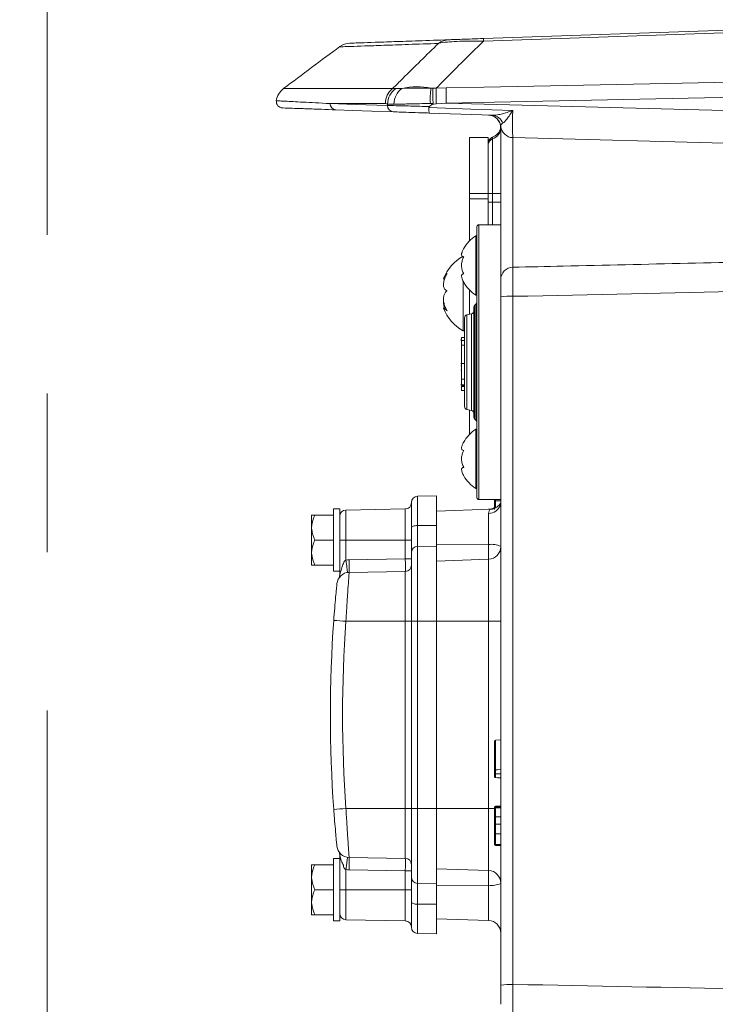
# Model space of a CAD drawing. Header units: millimetres. Extents: x 0 to 8410, y 0 to 5940.
# Tile 5 of 256: x 824 to 936, y 1415 to 1572. Entities that reach past the tile are written whole.
import ezdxf

# ---------------------------------------------------------------- set-up
doc = ezdxf.new("R2010")
doc.units = ezdxf.units.MM
doc.header["$LTSCALE"] = 10
doc.linetypes.add('CENTERX2', pattern=[20.32, 12.7, -2.54, 2.54, -2.54])
doc.styles.add('SLDTEXTSTYLE0', font='TXT', dxfattribs={"width": 0.605})
doc.dimstyles.new('SLDDIMSTYLE0', dxfattribs={"dimtxt": 50, "dimasz": 50, "dimexe": 0, "dimexo": 0.0625, "dimgap": 12.5, "dimtad": 1, "dimtoh": 1, "dimdec": 1, "dimrnd": 1e-09, "dimzin": 12, "dimdsep": 46, "dimtxsty": 'SLDTEXTSTYLE0', "dimsah": 1, "dimcen": 0.09, "dimadec": 0, "dimazin": 0, "dimtfac": 1, "dimtofl": 0, "dimtmove": 0, "dimatfit": 3, "dimfxl": 1, "dimfrac": 2, "dimtolj": 1, "dimtzin": 12, "dimarcsym": 0})

# ---------------------------------------------------------------- blocks, each defined once
blk = doc.blocks.new('*D8')
at = {"color": 7, "linetype": 'Continuous', "lineweight": 0}
for p, q in [((1441.19, 1878.04), (715.54, 1878.04)), ((730.54, 1878.04), (730.54, 1383.04)), ((1102.29, 1383.04), (715.54, 1383.04))]:
    blk.add_line(p, q, dxfattribs=at)
for points in [[(730.54, 1878.04), (723.04, 1828.04), (738.04, 1828.04)], [(730.54, 1383.04), (738.04, 1433.04), (723.04, 1433.04)]]:
    blk.add_solid(points, dxfattribs=at)
at = {"color": 7, "linetype": 'Continuous', "lineweight": 0, "insert": (666.09, 1573.26), "char_height": 50, "attachment_point": 1, "rotation": 90, "style": 'SLDTEXTSTYLE0'}
blk.add_mtext('495', dxfattribs=at)
blk = doc.blocks.new('*D9')
at = {"color": 7, "linetype": 'Continuous', "lineweight": 0}
for p, q in [((1441.19, 3305.04), (615.54, 3305.04)), ((630.54, 3305.04), (630.54, 1383.04)), ((1102.29, 1383.04), (615.54, 1383.04))]:
    blk.add_line(p, q, dxfattribs=at)
for points in [[(630.54, 3305.04), (623.04, 3255.04), (638.04, 3255.04)], [(630.54, 1383.04), (638.04, 1433.04), (623.04, 1433.04)]]:
    blk.add_solid(points, dxfattribs=at)
at = {"color": 7, "linetype": 'Continuous', "lineweight": 0, "insert": (566.09, 2267.66), "char_height": 50, "attachment_point": 1, "rotation": 90, "style": 'SLDTEXTSTYLE0'}
blk.add_mtext('1922', dxfattribs=at)

msp = doc.modelspace()

# ---------------------------------------------------------------- linework, layer by layer
at = {"color": 7, "linetype": 'CENTERX2', "lineweight": 0}
msp.add_line((828.51801, 1334.735295), (828.51801, 2048.330091), dxfattribs=at)
at = {"color": 7, "linetype": 'Continuous', "lineweight": 0}
for p, q in [((898.430217, 1569.382251), (982.190776, 1572.307229)), ((890.180636, 1558.799461), (889.781732, 1558.48977)), ((899.885941, 1557.090327), (889.752854, 1557.444185)), ((899.28012, 1557.111487), (899.280209, 1557.111487)), ((901.190776, 1530.780256), (901.190776, 1555.11339)), ((901.210118, 1555.342928), (901.200641, 1555.311039)), ((896.190781, 1553.54476), (899.190772, 1553.54476)), ((896.190781, 1544.544772), (896.190781, 1553.54476)), ((899.190772, 1544.544772), (899.190772, 1553.54476)), ((976.243127, 1551.595763), (903.138418, 1553.510085)), ((896.190781, 1543.710515), (896.190781, 1544.544772)), ((899.190772, 1543.710515), (899.190772, 1544.544772)), ((896.190781, 1536.970422), (896.190781, 1543.710515)), ((899.190772, 1543.893144), (899.193603, 1543.164954)), ((899.190772, 1539.544761), (899.190772, 1543.710515)), ((899.193603, 1543.164954), (899.192203, 1543.164477)), ((899.193633, 1543.045223), (899.192203, 1543.045223)), ((899.193603, 1543.164954), (899.193633, 1543.045223)), ((897.690792, 1539.544761), (901.190776, 1539.544761)), ((897.390772, 1537.794769), (897.190798, 1537.794769)), ((897.190798, 1537.794769), (897.190798, 1528.294757)), ((897.390772, 1495.844767), (897.390772, 1539.244771)), ((895.190794, 1530.529961), (895.190794, 1522.544772)), ((896.190781, 1525.222123), (896.190781, 1529.119104)), ((897.190798, 1528.294757), (897.390772, 1528.294757)), ((897.037227, 1526.691213), (897.244353, 1526.898325)), ((901.190776, 1417.767309), (901.190776, 1527.986884)), ((892.359663, 1526.26513), (892.044533, 1526.26513)), ((896.498997, 1525.290445), (895.782579, 1525.131613)), ((896.890778, 1508.751869), (896.890778, 1526.337654)), ((895.390797, 1524.643466), (895.390797, 1510.446057)), ((895.190794, 1522.544772), (895.390797, 1522.544772)), ((894.890774, 1521.235436), (894.828278, 1521.235436)), ((894.890774, 1521.175951), (894.828278, 1521.175951)), ((895.390797, 1521.024242), (894.828278, 1521.024242)), ((894.890774, 1521.473691), (895.390797, 1521.473691)), ((894.890774, 1521.473691), (894.890774, 1521.169886)), ((894.890774, 1520.268023), (895.390797, 1520.268023)), ((894.890774, 1517.347023), (894.828278, 1517.347023)), ((894.890774, 1517.32871), (895.390797, 1517.32871)), ((894.828278, 1516.936124), (894.890774, 1516.936124)), ((894.828278, 1516.277701), (894.890774, 1516.277701)), ((894.890774, 1514.803142), (895.390797, 1514.803142)), ((894.828278, 1513.968706), (894.890774, 1513.968706)), ((894.828278, 1513.936267), (895.390797, 1513.936267)), ((894.890774, 1513.801903), (895.390797, 1513.801903)), ((894.890774, 1513.762549), (894.890774, 1513.657496)), ((894.890774, 1513.657496), (895.390797, 1513.657496)), ((894.890774, 1513.657496), (894.890774, 1513.012856)), ((894.890774, 1513.012856), (895.390797, 1513.012856)), ((895.782579, 1509.95791), (896.498997, 1509.799078)), ((896.190781, 1505.970426), (896.190781, 1509.867415)), ((897.037227, 1508.398324), (897.244353, 1508.191213)), ((897.390772, 1506.794766), (897.190798, 1506.794766)), ((897.190798, 1506.794766), (897.190798, 1497.294761)), ((897.190798, 1497.294761), (897.390772, 1497.294761)), ((890.890796, 1496.114582), (887.87334, 1496.061914)), ((890.890796, 1496.114582), (890.890796, 1491.381303)), ((897.690792, 1495.544762), (901.190776, 1495.544762)), ((900.190789, 1495.340884), (900.190789, 1495.569073)), ((900.190789, 1494.906411), (900.190789, 1495.544762)), ((875.390787, 1494.044766), (874.390799, 1494.044766)), ((874.390799, 1489.044763), (874.390799, 1494.044766)), ((875.390787, 1485.814624), (875.390787, 1494.044766)), ((885.908235, 1494.027615), (876.373339, 1493.861184)), ((886.890788, 1491.03345), (886.890788, 1495.062068)), ((899.485994, 1493.985228), (890.890796, 1493.685082)), ((870.890785, 1491.044767), (870.890785, 1493.044764)), ((871.390778, 1493.044764), (874.390799, 1493.044764)), ((870.890785, 1487.044767), (870.890785, 1491.044767)), ((886.890788, 1487.039991), (886.890788, 1491.03345)), ((890.890796, 1491.381303), (890.890796, 1488.090396)), ((871.390778, 1489.044763), (874.390799, 1489.044763)), ((874.390799, 1484.044768), (874.390799, 1489.044763)), ((890.890796, 1488.090396), (890.890796, 1476.044767)), ((870.890785, 1485.044763), (870.890785, 1487.044767)), ((875.390787, 1483.458735), (875.390787, 1485.814624)), ((886.890788, 1476.044767), (886.890788, 1487.039991)), ((890.890796, 1485.685081), (899.260599, 1485.977359)), ((871.390778, 1485.044763), (874.390799, 1485.044763)), ((874.390799, 1484.044768), (875.390787, 1484.044768)), ((876.901109, 1483.870395), (885.908235, 1484.027617)), ((886.890788, 1446.044766), (886.890788, 1476.044767)), ((890.890796, 1476.044767), (890.890796, 1446.044766)), ((900.190789, 1452.082269), (900.190789, 1456.816703)), ((900.383819, 1457.016587), (901.190776, 1457.044766)), ((900.383819, 1451.624088), (901.190776, 1451.624088)), ((900.383819, 1446.247354), (901.190776, 1446.275532)), ((886.890788, 1435.049542), (886.890788, 1446.044766)), ((890.890796, 1446.044766), (890.890796, 1433.999133)), ((900.190789, 1446.178675), (900.190789, 1446.201213)), ((900.190789, 1443.992838), (900.190789, 1445.327662)), ((900.190789, 1441.111449), (900.190789, 1442.75444)), ((875.390787, 1436.274905), (875.390787, 1438.630797)), ((870.890785, 1435.044766), (870.890785, 1437.044766)), ((871.390778, 1437.044766), (874.390799, 1437.044766)), ((875.390787, 1438.044764), (874.390799, 1438.044764)), ((874.390799, 1433.044765), (874.390799, 1438.044764)), ((876.901109, 1438.219134), (885.908235, 1438.061916)), ((875.390787, 1428.044766), (875.390787, 1436.274905)), ((890.890796, 1436.404448), (899.260599, 1436.112169)), ((870.890785, 1431.044765), (870.890785, 1435.044766)), ((886.890788, 1431.056079), (886.890788, 1435.049542)), ((890.890796, 1433.999133), (890.890796, 1430.70823)), ((871.390778, 1433.044765), (874.390799, 1433.044765)), ((874.390799, 1428.044766), (874.390799, 1433.044765)), ((870.890785, 1429.044765), (870.890785, 1431.044765)), ((886.890788, 1427.02746), (886.890788, 1431.056079)), ((890.890796, 1430.70823), (890.890796, 1425.974943)), ((871.390778, 1429.044765), (874.390799, 1429.044765)), ((874.390799, 1428.044766), (875.390787, 1428.044766)), ((876.373339, 1428.228349), (885.908235, 1428.061914)), ((890.890796, 1428.404447), (899.260599, 1428.112168)), ((887.87334, 1426.027615), (890.890796, 1425.974943))]:
    msp.add_line(p, q, dxfattribs=at)
at = {"color": 8, "linetype": 'Continuous', "lineweight": 0}
for p, q in [((866.387445, 1561.363608), (883.873302, 1561.363608)), ((883.873302, 1561.363608), (884.42995, 1561.392546)), ((890.011478, 1561.434537), (890.308041, 1561.432794)), ((890.308041, 1561.432794), (890.664536, 1561.432243)), ((890.664536, 1561.432243), (890.854735, 1561.428383)), ((890.854735, 1561.428383), (892.47163, 1561.460406)), ((882.706601, 1558.96613), (873.836268, 1558.96613)), ((883.047361, 1558.890611), (882.706601, 1558.96613)), ((890.353937, 1558.998838), (889.91775, 1558.986142)), ((890.851665, 1558.904484), (890.180636, 1558.799461)), ((892.47163, 1559.048072), (890.851665, 1558.904484)), ((892.47163, 1559.048072), (976.260591, 1556.85398)), ((903.138418, 1553.510085), (903.138418, 1532.747478)), ((899.85745, 1553.290338), (899.85745, 1544.544772)), ((896.190781, 1544.544772), (899.190772, 1544.544772)), ((899.190772, 1544.544772), (899.85745, 1544.544772)), ((899.85745, 1544.544772), (901.190776, 1544.544772)), ((899.85745, 1544.544772), (899.85745, 1543.164954)), ((896.190781, 1543.710515), (899.190772, 1543.710515)), ((899.193603, 1543.164954), (899.85745, 1543.164954)), ((899.85745, 1543.164954), (899.85745, 1539.544761)), ((899.85745, 1543.164954), (901.190776, 1543.164954)), ((897.690792, 1495.544762), (897.690792, 1539.544761)), ((897.037227, 1508.398324), (897.037227, 1526.691213)), ((897.244353, 1508.191213), (897.244353, 1526.898325)), ((903.120983, 1528.09149), (903.120983, 1417.871919)), ((895.782579, 1525.131613), (895.782579, 1509.95791)), ((896.498997, 1525.290445), (896.498997, 1509.799078)), ((887.87334, 1496.061914), (887.87334, 1491.363891)), ((900.383819, 1495.544762), (900.383819, 1495.340489)), ((876.373339, 1493.861184), (876.373339, 1489.044763)), ((885.908235, 1489.044763), (885.908235, 1494.027615)), ((899.260599, 1488.34011), (899.260599, 1493.314564)), ((890.890796, 1491.381303), (887.87334, 1491.363891)), ((887.87334, 1491.363891), (887.87334, 1488.037832)), ((875.390787, 1489.044763), (876.373339, 1489.044763)), ((876.373339, 1489.044763), (885.908235, 1489.044763)), ((876.373339, 1489.044763), (876.373339, 1485.825807)), ((885.908235, 1489.044763), (886.890788, 1489.044763)), ((885.908235, 1486.027308), (885.908235, 1489.044763)), ((890.890796, 1488.090396), (887.87334, 1488.037832)), ((887.87334, 1488.037832), (887.87334, 1476.044767)), ((890.890796, 1488.381863), (899.260599, 1488.34011)), ((899.260599, 1485.977359), (899.260599, 1488.34011)), ((876.901109, 1485.870086), (885.908235, 1486.027308)), ((885.908235, 1486.027308), (886.890788, 1486.027308)), ((899.260599, 1476.044767), (899.260599, 1485.977359)), ((885.908235, 1476.044767), (885.908235, 1484.027617)), ((876.397449, 1476.044767), (885.908235, 1476.044767)), ((885.908235, 1446.044766), (885.908235, 1476.044767)), ((885.908235, 1476.044767), (886.890788, 1476.044767)), ((886.890788, 1476.044767), (887.87334, 1476.044767)), ((890.890796, 1476.044767), (887.87334, 1476.044767)), ((887.87334, 1476.044767), (887.87334, 1446.044766)), ((890.890796, 1476.044767), (899.260599, 1476.044767)), ((899.260599, 1446.044766), (899.260599, 1476.044767)), ((901.190776, 1476.044767), (899.260599, 1476.044767)), ((900.383819, 1457.016587), (900.383819, 1452.247314)), ((876.397449, 1446.044766), (885.908235, 1446.044766)), ((885.908235, 1446.044766), (886.890788, 1446.044766)), ((885.908235, 1438.061916), (885.908235, 1446.044766)), ((886.890788, 1446.044766), (887.87334, 1446.044766)), ((887.87334, 1446.044766), (887.87334, 1434.051696)), ((890.890796, 1446.044766), (887.87334, 1446.044766)), ((890.890796, 1446.044766), (899.260599, 1446.044766)), ((899.260599, 1436.112169), (899.260599, 1446.044766)), ((900.211353, 1446.044766), (899.260599, 1446.044766)), ((876.373339, 1436.263722), (876.373339, 1433.044765)), ((885.908235, 1436.062221), (876.901109, 1436.219439)), ((885.908235, 1436.062221), (886.890788, 1436.062221)), ((885.908235, 1433.044765), (885.908235, 1436.062221)), ((899.260599, 1433.749423), (899.260599, 1436.112169)), ((890.890796, 1433.999133), (887.87334, 1434.051696)), ((887.87334, 1434.051696), (887.87334, 1430.725634)), ((890.890796, 1433.707666), (899.260599, 1433.749423)), ((899.260599, 1428.112168), (899.260599, 1433.749423)), ((875.390787, 1433.044765), (876.373339, 1433.044765)), ((876.373339, 1433.044765), (876.373339, 1428.228349)), ((876.373339, 1433.044765), (885.908235, 1433.044765)), ((885.908235, 1433.044765), (886.890788, 1433.044765)), ((885.908235, 1428.061914), (885.908235, 1433.044765)), ((890.890796, 1430.70823), (887.87334, 1430.725634)), ((887.87334, 1430.725634), (887.87334, 1426.027615))]:
    msp.add_line(p, q, dxfattribs=at)
at = {"color": 8, "linetype": 'Continuous', "lineweight": 0, "flags": 128}
for points in [[(982.190776, 1571.893811), (976.194698, 1571.684361), (952.210415, 1570.846588), (898.430217, 1568.968013)], [(892.47163, 1561.460406), (898.466933, 1561.582357), (922.448177, 1562.070027), (982.190776, 1563.284248)], [(982.190776, 1560.873628), (936.399031, 1559.942156), (892.47163, 1559.048072)], [(873.836268, 1558.96613), (876.543391, 1558.871731), (879.615325, 1558.764607), (883.050401, 1558.644817)], [(889.69161, 1558.342263), (896.407653, 1558.093071), (903.111864, 1557.844311)], [(901.190776, 1494.790577), (901.160706, 1494.726755), (901.136685, 1494.644761)], [(886.890788, 1491.03345), (886.909563, 1491.09722), (886.965234, 1491.15859), (887.055684, 1491.215259), (887.177545, 1491.265096), (887.32617, 1491.306223), (887.496043, 1491.337106), (887.680728, 1491.356574), (887.87334, 1491.363891)], [(887.87334, 1430.725634), (887.680728, 1430.732958), (887.496043, 1430.752423), (887.32617, 1430.783302), (887.177545, 1430.824433), (887.055684, 1430.87427), (886.965234, 1430.930939), (886.909563, 1430.992309), (886.890788, 1431.056079)]]:
    msp.add_lwpolyline(points, dxfattribs=at)
at = {"color": 7, "linetype": 'Continuous', "lineweight": 0, "flags": 128}
for points in [[(883.989978, 1557.645425), (880.559821, 1557.765216), (877.492297, 1557.87234), (874.789018, 1557.966739)], [(900.383819, 1495.340489), (900.490779, 1495.340482), (900.790799, 1495.340467), (901.190776, 1495.340437)], [(900.383819, 1452.247314), (900.690783, 1452.258051), (901.190776, 1452.275537)], [(900.383819, 1450.996056), (900.690783, 1450.985328), (901.190776, 1450.967841)], [(900.383819, 1446.141333), (900.490779, 1446.144939), (900.790799, 1446.155064), (901.190776, 1446.168564)], [(900.383819, 1444.710892), (900.690783, 1444.710791), (901.190776, 1444.710631)], [(900.383819, 1443.549317), (900.690783, 1443.551243), (901.190776, 1443.554379)], [(900.383819, 1442.012724), (900.490779, 1442.012668), (900.790799, 1442.012515), (901.190776, 1442.012314)], [(900.383819, 1440.303713), (900.490779, 1440.299977), (900.790799, 1440.289501), (901.190776, 1440.275535)], [(900.383819, 1440.149874), (900.490779, 1440.146137), (900.790799, 1440.135658), (901.190776, 1440.121688)]]:
    msp.add_lwpolyline(points, dxfattribs=at)
at = {"color": 8, "linetype": 'Continuous', "lineweight": 0}
for centre, radius, start, end in [((902.904104, 1569.175132), 4.478679, 177.34938331, 182.65061669), ((892.971211, 1566.31136), 2.878497, 92.05897408, 127.27835126), ((885.732448, 1558.97626), 3.025864, 127.90965251, 180.19181066), ((886.124604, 1558.823084), 3.077984, 123.40630707, 178.74290504), ((887.244096, 1558.851438), 3.158306, 126.36064572, 179.92002294), ((887.786536, 1550.317937), 11.337071, 78.68203049, 102.29871629), ((904.67577, 1559.647174), 14.772817, 173.05075865, 182.56464209), ((940.708595, 1560.105798), 49.8714, 178.48034284, 181.38028765), ((943.43189, 1560.254239), 50.974532, 178.6441321, 181.3558679), ((874.829581, 1558.959248), 0.993337, 179.60302309, 267.65967208), ((884.036729, 1558.630745), 0.986428, 179.18266693, 267.28353633), ((899.769478, 1555.283558), 1.810519, 16.71891308, 86.31184974), ((899.251532, 1555.132592), 1.93934, 288.2060629, 359.43270155), ((900.160446, 1552.369168), 0.969722, 108.20732615, 179.42977155), ((903.173885, 1530.764624), 1.983171, 91.02475031, 179.54837281), ((902.650924, 1518.904566), 9.198942, 87.07095054, 99.13318571), ((899.286908, 1495.265556), 1.951169, 269.22740509, 341.4479855), ((887.889731, 1487.039022), 0.998944, 90.94018203, 179.94444427), ((899.721099, 1484.786493), 3.58333, 65.78619681, 97.38360738), ((876.970912, 1481.870699), 4, 91, 98.59184454), ((848.255627, 1484.87024), 28.662926, 358.00095233, 1.99904767), ((903.900024, 1863.160155), 388.091117, 265.64612409, 265.93625494), ((1083.855881, 1461.044765), 208, 175.864503, 184.135497), ((903.900024, 1058.929378), 388.091117, 94.06374506, 94.35387591), ((848.255655, 1437.219287), 28.662898, 358.00094664, 1.99905336), ((876.970912, 1440.218831), 4, 261.40815546, 269), ((887.889737, 1435.050512), 0.99895, 180.05567999, 269.05947983), ((899.7211, 1437.303075), 3.583366, 262.61645083, 294.21352856), ((902.650946, 1408.684911), 9.199024, 87.07111445, 99.13324231)]:
    msp.add_arc(centre, radius, start, end, dxfattribs=at)
at = {"color": 7, "linetype": 'Continuous', "lineweight": 0}
for centre, radius, start, end in [((1768.060165, 362.61998), 1500, 126.519266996, 126.949806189), ((877.127964, 1565.636527), 3, 91.99995442, 124.59718725), ((868.190786, 1558.966126), 3, 126.94980619, 171.13709531), ((866.234533, 1559.266028), 0.999952, 171.37188906, 267.9997684), ((899.190786, 1555.113387), 2, 0, 88), ((899.21148, 1555.112754), 1.999909, 6.51741726, 88.28772434), ((900.186532, 1555.205523), 1, 344.22950421, 5.28652022), ((903.190786, 1555.509394), 2, 185.69160591, 268.5), ((900.190786, 1552.637297), 1, 108.79625935, 180), ((899.224174, 1555.477308), 2, 288.79625935, 344.22950421), ((897.690786, 1539.244765), 0.3, 90, 180), ((900.484938, 1532.779931), 6, 123.30017696, 151.04858119), ((898.589768, 1528.425376), 7, 119.04974724, 159.25059274), ((900.484938, 1533.309599), 6, 209.79906587, 236.69982304), ((897.390786, 1526.337658), 0.5, 135, 180), ((896.890786, 1527.251871), 0.5, 315, 0), ((898.589768, 1528.664154), 7, 200.79103367, 240.95025276), ((895.890786, 1524.643472), 0.5, 102.5, 180), ((896.390786, 1525.778599), 0.5, 282.5, 0), ((895.890786, 1510.446057), 0.5, 180, 257.5), ((896.390786, 1509.31093), 0.5, 0, 77.5), ((897.390786, 1508.751871), 0.5, 180, 225), ((896.890786, 1507.837658), 0.5, 0, 45), ((900.484938, 1501.779931), 6, 123.30017696, 151.04858119), ((900.484938, 1502.309599), 6, 209.79906587, 236.69982304), ((887.890786, 1495.062067), 1, 91, 180), ((897.690786, 1495.844765), 0.3, 180, 270), ((876.390786, 1492.861334), 1, 91, 180), ((885.890786, 1495.027462), 1, 271, 0), ((899.190786, 1495.976142), 2, 272, 300), ((901.469152, 1494.544765), 0.5, 123.83015497, 149.65422288), ((899.190786, 1487.976142), 2, 272, 0), ((885.890786, 1485.027462), 1, 271, 0), ((876.936007, 1481.870699), 2, 91, 174.25364969), ((1083.890786, 1461.044765), 210, 175.864503, 184.135497), ((900.390786, 1456.816706), 0.2, 92, 180), ((900.390786, 1446.047475), 0.2, 91.99999999, 180), ((876.936007, 1440.218831), 2, 185.74635031, 269), ((900.390786, 1440.503592), 0.2, 180, 268), ((885.890786, 1437.062067), 1, 0, 89), ((899.190786, 1434.113387), 2, 0, 88), ((876.390786, 1429.228195), 1, 180, 269), ((885.890786, 1427.062067), 1, 0, 89), ((899.190786, 1426.113387), 2, 0, 88), ((887.890786, 1427.027462), 1, 180, 269)]:
    msp.add_arc(centre, radius, start, end, dxfattribs=at)
at = {"color": 8, "linetype": 'Continuous', "lineweight": 0}
for centre, major_axis, ratio, start_param, end_param in [((1565.190786, 4972.22814), (24.53191, 13212.217135), 0.0529487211, 1.8322054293, 1.8322246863), ((903.190786, 1558.510423), (0.052337, 5.000343), 0.0145182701, 1.7045592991, 3.1413645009), ((376.869299, 1542.158632), (837.418599, 1.531291), 0.0230714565, 5.3918688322, 5.5100595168), ((885.890786, 1486.027614), (-0.017451, 2), 0.00872421, 3.1416688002, 4.7121605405), ((885.890786, 1436.061915), (0.017451, 2), 0.00872421, 4.7126174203, 6.2831091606), ((320.466285, 1401.600668), (879.713339, 1.608631), 0.0230714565, 0.729523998, 0.8468385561)]:
    msp.add_ellipse(centre, major_axis=major_axis, ratio=ratio, start_param=start_param, end_param=end_param, dxfattribs=at)
at = {"color": 7, "linetype": 'Continuous', "lineweight": 0}
for points, knots in [([(892.867792, 1569.187999), (892.892677, 1569.18887), (893.098819, 1569.196089), (893.651173, 1569.215345), (894.957901, 1569.261003), (896.577634, 1569.317543), (897.814097, 1569.36073), (898.430217, 1569.382251)], [0, 0, 0, 0, 0.040453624, 0.3351096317, 0.5426311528, 0.7720964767, 1, 1, 1, 1]), ([(877.025802, 1568.634793), (877.113148, 1568.637845), (877.28778, 1568.643945), (878.691737, 1568.69296), (880.89995, 1568.770068), (883.988324, 1568.877929), (887.879562, 1569.013807), (891.205049, 1569.129935), (892.867792, 1569.187999)], [0, 0, 0, 0, 0.1691819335, 0.3382462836, 0.5032441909, 0.6682421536, 0.8341210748, 1, 1, 1, 1]), ([(890.353937, 1558.998838), (890.341299, 1559.291089), (890.314193, 1559.917947), (890.296824, 1560.771029), (890.30064, 1561.238925), (890.307597, 1561.421167), (890.308041, 1561.432794)], [0, 0, 0, 0, 0.2969209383, 0.6368761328, 0.9768332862, 1, 1, 1, 1]), ([(874.789018, 1557.966739), (874.582507, 1557.973951), (873.549898, 1558.010012), (871.633442, 1558.076932), (869.41723, 1558.154329), (867.668176, 1558.215406), (866.333449, 1558.262002), (866.249523, 1558.264939), (866.199631, 1558.266685)], [0, 0, 0, 0, 0.0346615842, 0.1733167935, 0.3584159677, 0.5435587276, 0.7286585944, 1, 1, 1, 1]), ([(889.752854, 1557.444185), (889.752277, 1557.44424), (889.7482, 1557.444624), (889.733893, 1557.456824), (889.712822, 1557.535445), (889.694414, 1557.739113), (889.68731, 1558.000941), (889.688582, 1558.213678), (889.691108, 1558.320949), (889.69161, 1558.342263)], [0, 0, 0, 0, 0.01255482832, 0.0887449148, 0.3187824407, 0.54845060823, 0.77808890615, 0.9559063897, 1, 1, 1, 1]), ([(889.781732, 1558.48977), (889.764109, 1558.474522), (889.728682, 1558.443871), (889.697039, 1558.390771), (889.693012, 1558.354791), (889.69161, 1558.342263)], [0, 0, 0, 0, 0.3921863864, 0.7883714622, 1, 1, 1, 1]), ([(890.180636, 1558.799461), (890.207922, 1558.821023), (890.258044, 1558.860633), (890.314353, 1558.913043), (890.343769, 1558.954619), (890.35354, 1558.979893), (890.353835, 1558.993959), (890.353937, 1558.998838)], [0, 0, 0, 0, 0.3850409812, 0.7072995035, 0.8448737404, 0.9461823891, 1, 1, 1, 1]), ([(889.752854, 1557.444185), (889.346473, 1557.458378), (888.167967, 1557.499536), (886.402999, 1557.561152), (884.749565, 1557.618905), (884.243176, 1557.636585), (883.989978, 1557.645425)], [0, 0, 0, 0, 0.1492987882, 0.4329672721, 0.716479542, 1, 1, 1, 1]), ([(899.192173, 1543.164477), (899.192224, 1543.136636), (899.192297, 1543.096892), (899.192179, 1543.057154), (899.192143, 1543.045253)], [0, 0, 0, 0, 0.7005179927, 1, 1, 1, 1]), ([(895.297367, 1534.41976), (895.193767, 1534.423443), (894.984924, 1534.430866), (894.886792, 1534.700966), (894.967083, 1535.116917), (895.131676, 1535.500343), (895.261511, 1535.731051), (895.297367, 1535.794765)], [0, 0, 0, 0, 0.24692305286, 0.49776069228, 0.71043797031, 0.92003212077, 1, 1, 1, 1]), ([(895.297367, 1531.669766), (895.193766, 1531.869912), (894.984917, 1532.273391), (894.886794, 1533.00278), (894.967083, 1533.681453), (895.131681, 1534.13626), (895.261511, 1534.358408), (895.297367, 1534.41976)], [0, 0, 0, 0, 0.2469130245, 0.4977558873, 0.7104303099, 0.9200271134, 1, 1, 1, 1]), ([(892.598111, 1528.976634), (892.450229, 1529.045388), (892.193997, 1529.164516), (892.02449, 1529.637987), (892.018487, 1530.195904), (892.161507, 1530.835752), (892.375062, 1531.369516), (892.543415, 1531.670751), (892.598111, 1531.76862)], [0, 0, 0, 0, 0.2355516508, 0.408135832, 0.5811352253, 0.7450624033, 0.917173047, 1, 1, 1, 1]), ([(892.598111, 1531.76862), (892.451185, 1531.561706), (892.196617, 1531.203202), (892.018904, 1530.879763), (892.036082, 1530.844848), (892.044533, 1530.827672)], [0, 0, 0, 0, 0.4094958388, 0.7095012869, 1, 1, 1, 1]), ([(895.297367, 1530.294761), (895.193767, 1530.491236), (894.984923, 1530.8873), (894.886792, 1531.346591), (894.967084, 1531.609317), (895.131677, 1531.680703), (895.261511, 1531.672133), (895.297367, 1531.669766)], [0, 0, 0, 0, 0.2469201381, 0.4977568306, 0.7104333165, 0.9200302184, 1, 1, 1, 1]), ([(901.190776, 1527.986884), (901.190776, 1528.311621), (901.190776, 1528.971608), (901.190776, 1529.832664), (901.190776, 1530.501833), (901.190776, 1530.687449), (901.190776, 1530.780256)], [0, 0, 0, 0, 0.2440177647, 0.4959359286, 0.7479702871, 1, 1, 1, 1]), ([(892.598111, 1525.752768), (892.450213, 1526.02972), (892.193961, 1526.509572), (892.024499, 1527.296643), (892.018488, 1527.94862), (892.161497, 1528.487035), (892.37509, 1528.809428), (892.543426, 1528.935635), (892.598111, 1528.976634)], [0, 0, 0, 0, 0.2355688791, 0.4081511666, 0.5811466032, 0.7450742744, 0.9171860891, 1, 1, 1, 1]), ([(892.048228, 1527.363613), (892.036605, 1527.204686), (892.012589, 1526.876317), (892.121022, 1526.473162), (892.176974, 1526.26513)], [0, 0, 0, 0, 0.4839908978, 1, 1, 1, 1]), ([(892.044533, 1526.261866), (892.044456, 1526.262949), (892.042249, 1526.294209), (892.172764, 1526.18137), (892.373866, 1525.986229), (892.543126, 1525.810013), (892.598111, 1525.752768)], [0, 0, 0, 0, 0.0138511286, 0.3998051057, 0.8050246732, 1, 1, 1, 1]), ([(894.890774, 1520.950049), (894.890774, 1520.974129), (894.890774, 1521.042356), (894.890774, 1520.7922), (894.890774, 1520.442756), (894.890774, 1520.268023)], [0, 0, 0, 0, 0.2142724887, 0.6071113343, 1, 1, 1, 1]), ([(894.890774, 1520.268023), (894.890774, 1520.005036), (894.890774, 1519.479014), (894.890774, 1518.317724), (894.890774, 1517.703793), (894.890774, 1517.32871)], [0, 0, 0, 0, 0.2800439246, 0.5601393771, 1, 1, 1, 1]), ([(894.890774, 1517.347023), (894.890774, 1517.311586), (894.890774, 1516.935736), (894.890774, 1515.878003), (894.890774, 1515.210571), (894.890774, 1514.803142)], [0, 0, 0, 0, 0.0389722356, 0.4133467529, 1, 1, 1, 1]), ([(894.890774, 1514.803142), (894.890774, 1514.592376), (894.890774, 1514.171216), (894.890774, 1513.868086), (894.890774, 1513.945467), (894.890774, 1513.949782)], [0, 0, 0, 0, 0.4861005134, 0.9713460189, 1, 1, 1, 1]), ([(895.297367, 1503.419765), (895.193767, 1503.423446), (894.984925, 1503.430869), (894.886791, 1503.700974), (894.967087, 1504.116904), (895.131671, 1504.500346), (895.26151, 1504.73105), (895.297367, 1504.794762)], [0, 0, 0, 0, 0.246923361, 0.4977613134, 0.7104358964, 0.9200339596, 1, 1, 1, 1]), ([(895.297367, 1500.669763), (895.193767, 1500.869912), (894.984919, 1501.273392), (894.886793, 1502.002782), (894.967082, 1502.681455), (895.131681, 1503.136264), (895.261511, 1503.358412), (895.297367, 1503.419765)], [0, 0, 0, 0, 0.24691457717, 0.4977545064, 0.71043091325, 0.92002728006, 1, 1, 1, 1]), ([(895.297367, 1499.294766), (895.193767, 1499.491236), (894.984922, 1499.887297), (894.886793, 1500.346595), (894.967084, 1500.609324), (895.131677, 1500.680699), (895.261511, 1500.672129), (895.297367, 1500.669763)], [0, 0, 0, 0, 0.2469184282, 0.4977568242, 0.7104334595, 0.9200301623, 1, 1, 1, 1]), ([(900.190789, 1495.340884), (900.190928, 1495.340871), (900.191242, 1495.340841), (900.196, 1495.340786), (900.214276, 1495.340674), (900.258013, 1495.340583), (900.31662, 1495.34051), (900.361417, 1495.340496), (900.383819, 1495.340489)], [0, 0, 0, 0, 0.05378695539, 0.12189632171, 0.34144688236, 0.56098818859, 0.78045737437, 1, 1, 1, 1]), ([(900.190789, 1493.971646), (900.190789, 1494.014634), (900.190789, 1494.113685), (900.190789, 1494.400466), (900.190789, 1494.805203), (900.190789, 1495.128027), (900.190789, 1495.308795), (900.190789, 1495.340884)], [0, 0, 0, 0, 0.2115036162, 0.4873352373, 0.7109377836, 0.9486872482, 1, 1, 1, 1]), ([(901.035536, 1494.802021), (900.999043, 1494.753645), (900.832043, 1494.53227), (900.398181, 1494.201273), (899.876219, 1493.981144), (899.557848, 1494.006289), (899.488766, 1494.011745)], [0, 0, 0, 0, 0.1032963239, 0.4727050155, 0.8855835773, 1, 1, 1, 1]), ([(870.890785, 1491.044767), (870.950483, 1491.559577), (871.030105, 1492.246207), (871.318589, 1492.884931), (871.390778, 1493.044764)], [0, 0, 0, 0, 0.7497614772, 1, 1, 1, 1]), ([(871.390778, 1493.044764), (871.314657, 1493.044764), (871.026652, 1493.044764), (870.948374, 1493.044764), (870.890785, 1493.044764)], [0, 0, 0, 0, 0.2643043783, 1, 1, 1, 1]), ([(871.390778, 1489.044763), (871.165514, 1489.615041), (870.906488, 1490.270787), (870.892596, 1490.955522), (870.890785, 1491.044767)], [0, 0, 0, 0, 0.8696637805, 1, 1, 1, 1]), ([(870.890785, 1487.044767), (870.950483, 1487.559575), (871.030105, 1488.246205), (871.318589, 1488.88493), (871.390778, 1489.044763)], [0, 0, 0, 0, 0.7497620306, 1, 1, 1, 1]), ([(871.390778, 1485.044763), (871.165514, 1485.61504), (870.906488, 1486.270785), (870.892596, 1486.955521), (870.890785, 1487.044767)], [0, 0, 0, 0, 0.8696638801, 1, 1, 1, 1]), ([(876.373339, 1485.825807), (876.337293, 1485.80476), (876.258189, 1485.758572), (876.112607, 1485.590059), (875.91997, 1485.209478), (875.722168, 1484.54698), (875.524801, 1483.916915), (875.419635, 1483.561099), (875.394142, 1483.471071), (875.391855, 1483.462665), (875.390787, 1483.458735)], [0, 0, 0, 0, 0.0427738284, 0.0938690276, 0.2279813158, 0.4848487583, 0.8209038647, 0.9251273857, 0.9649952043, 1, 1, 1, 1]), ([(876.637209, 1483.848252), (876.637197, 1483.878553), (876.637173, 1483.939157), (876.579597, 1484.396716), (876.488967, 1485.049697), (876.411882, 1485.567105), (876.373339, 1485.825807)], [0, 0, 0, 0, 0.2499998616, 0.4999997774, 0.7500013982, 1, 1, 1, 1]), ([(870.890785, 1485.044763), (870.948374, 1485.044763), (871.026652, 1485.044763), (871.314657, 1485.044763), (871.390778, 1485.044763)], [0, 0, 0, 0, 0.7356956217, 1, 1, 1, 1]), ([(875.239182, 1482.929386), (875.283024, 1483.012292), (875.370707, 1483.178102), (875.384093, 1483.365191), (875.390787, 1483.458735)], [0, 0, 0, 0, 0.4999997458, 1, 1, 1, 1]), ([(874.437559, 1476.188995), (874.487717, 1476.856222), (874.58804, 1478.190775), (874.743284, 1479.966981), (874.868675, 1481.29692), (874.936719, 1481.978394), (874.943466, 1482.045345), (874.946046, 1482.070945)], [0, 0, 0, 0, 0.2180001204, 0.4360326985, 0.6530404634, 0.867329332, 1, 1, 1, 1]), ([(900.383819, 1452.247314), (900.361437, 1452.244321), (900.316682, 1452.238336), (900.258127, 1452.20179), (900.21438, 1452.149531), (900.195113, 1452.097291), (900.190992, 1452.062487), (900.190827, 1452.049957), (900.190789, 1452.047132)], [0, 0, 0, 0, 0.2191995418, 0.4382995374, 0.6576151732, 0.8772109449, 0.9723207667, 1, 1, 1, 1]), ([(900.190789, 1451.624058), (900.190789, 1451.644795), (900.190789, 1451.708992), (900.190789, 1451.814661), (900.190789, 1451.891995), (900.190789, 1451.965645), (900.190789, 1452.035504), (900.190789, 1452.043333), (900.190789, 1452.047132)], [0, 0, 0, 0, 0.0934844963, 0.2894041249, 0.4843364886, 0.5198819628, 0.7669685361, 1, 1, 1, 1]), ([(900.190789, 1451.624058), (900.190834, 1451.624058), (900.191021, 1451.624058), (900.195175, 1451.624056), (900.214349, 1451.624077), (900.258101, 1451.624079), (900.316674, 1451.62409), (900.361437, 1451.624089), (900.383819, 1451.624088)], [0, 0, 0, 0, 0.0293163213, 0.1225922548, 0.3421660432, 0.561535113, 0.7807657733, 1, 1, 1, 1]), ([(900.190789, 1451.196209), (900.190789, 1451.196963), (900.190789, 1451.199939), (900.190789, 1451.226444), (900.190789, 1451.295188), (900.190789, 1451.376432), (900.190789, 1451.477061), (900.190789, 1451.574588), (900.190789, 1451.624058)], [0, 0, 0, 0, 0.0711477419, 0.2809890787, 0.4887755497, 0.5663874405, 0.7800499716, 1, 1, 1, 1]), ([(900.190789, 1451.196209), (900.190824, 1451.1933), (900.190976, 1451.180781), (900.195175, 1451.146002), (900.214335, 1451.09384), (900.258102, 1451.041571), (900.316676, 1451.005041), (900.361437, 1450.999051), (900.383819, 1450.996056)], [0, 0, 0, 0, 0.028507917, 0.1226793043, 0.3422515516, 0.5615962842, 0.7807900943, 1, 1, 1, 1]), ([(900.383819, 1446.401187), (900.361427, 1446.398193), (900.316643, 1446.392205), (900.258044, 1446.355655), (900.214296, 1446.303381), (900.19542, 1446.252085), (900.191089, 1446.217422), (900.190859, 1446.204965), (900.190789, 1446.201213)], [0, 0, 0, 0, 0.2194085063, 0.4388273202, 0.6583144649, 0.8778674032, 0.9632134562, 1, 1, 1, 1]), ([(900.383819, 1446.401187), (900.419472, 1446.402434), (900.555132, 1446.407178), (900.824119, 1446.416561), (901.057451, 1446.424718), (901.190776, 1446.42938)], [0, 0, 0, 0, 0.132548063, 0.5043393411, 1, 1, 1, 1]), ([(874.946046, 1440.01858), (874.939594, 1440.082216), (874.926692, 1440.209474), (874.829261, 1441.200136), (874.694802, 1442.662721), (874.554889, 1444.321277), (874.471836, 1445.439175), (874.437559, 1445.900537)], [0, 0, 0, 0, 0.2107987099, 0.4215463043, 0.6337478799, 0.8488460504, 1, 1, 1, 1]), ([(900.190789, 1445.948176), (900.190997, 1445.954983), (900.191363, 1445.967), (900.196584, 1446.000295), (900.21427, 1446.046798), (900.257986, 1446.097338), (900.316616, 1446.132651), (900.361418, 1446.138439), (900.383819, 1446.141333)], [0, 0, 0, 0, 0.0690259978, 0.1218614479, 0.3414034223, 0.5608993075, 0.7804545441, 1, 1, 1, 1]), ([(900.190789, 1444.712747), (900.190789, 1444.83523), (900.190789, 1445.088591), (900.190789, 1445.468004), (900.190789, 1445.791632), (900.190789, 1445.896724), (900.190789, 1445.948176)], [0, 0, 0, 0, 0.21064306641, 0.43572296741, 0.72373831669, 1, 1, 1, 1]), ([(900.190789, 1444.712747), (900.19086, 1444.71271), (900.191079, 1444.712595), (900.195557, 1444.712276), (900.214289, 1444.711801), (900.258016, 1444.711314), (900.316623, 1444.710976), (900.361417, 1444.71092), (900.383819, 1444.710892)], [0, 0, 0, 0, 0.0395181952, 0.1220783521, 0.3416222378, 0.5610591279, 0.7804877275, 1, 1, 1, 1]), ([(900.190789, 1443.513416), (900.190789, 1443.594985), (900.190789, 1443.725232), (900.190789, 1443.944765), (900.190789, 1444.210887), (900.190789, 1444.499251), (900.190789, 1444.662074), (900.190789, 1444.712747)], [0, 0, 0, 0, 0.2637590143, 0.4211646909, 0.6778407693, 0.8997383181, 1, 1, 1, 1]), ([(900.383819, 1443.549317), (900.370634, 1443.549091), (900.34086, 1443.548581), (900.2941, 1443.545314), (900.240426, 1443.538393), (900.200905, 1443.527263), (900.190753, 1443.51824), (900.190788, 1443.513513), (900.190789, 1443.513416)], [0, 0, 0, 0, 0.0883582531, 0.1995375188, 0.3727471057, 0.6787360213, 0.9934160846, 1, 1, 1, 1]), ([(900.190789, 1442.015629), (900.190789, 1442.05846), (900.190789, 1442.243123), (900.190789, 1442.568557), (900.190789, 1443.073653), (900.190789, 1443.319239), (900.190789, 1443.480275), (900.190789, 1443.513416)], [0, 0, 0, 0, 0.062680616, 0.2702438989, 0.4785676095, 0.8926889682, 1, 1, 1, 1]), ([(900.190789, 1440.503594), (900.190789, 1440.51033), (900.190789, 1440.521673), (900.190789, 1440.692862), (900.190789, 1441.012847), (900.190789, 1441.46757), (900.190789, 1441.837211), (900.190789, 1442.015629)], [0, 0, 0, 0, 0.250017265, 0.4210325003, 0.5919574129, 0.8030454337, 1, 1, 1, 1]), ([(900.383819, 1442.012724), (900.361417, 1442.012767), (900.316621, 1442.012854), (900.258023, 1442.013387), (900.214278, 1442.014142), (900.19559, 1442.014887), (900.191068, 1442.015387), (900.190858, 1442.01557), (900.190789, 1442.015629)], [0, 0, 0, 0, 0.2195132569, 0.4389459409, 0.6583537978, 0.8779102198, 0.9599923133, 1, 1, 1, 1]), ([(900.383819, 1440.303713), (900.361418, 1440.306708), (900.316615, 1440.312698), (900.257988, 1440.349245), (900.21427, 1440.401536), (900.197118, 1440.448207), (900.19152, 1440.482582), (900.191087, 1440.495018), (900.190789, 1440.503594)], [0, 0, 0, 0, 0.2195540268, 0.4391229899, 0.658614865, 0.8781707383, 0.9159798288, 1, 1, 1, 1]), ([(900.190789, 1440.349784), (900.190789, 1440.349717), (900.190789, 1440.34954), (900.190789, 1440.384173), (900.190789, 1440.405801)], [0, 0, 0, 0, 0.375516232, 1, 1, 1, 1]), ([(900.190789, 1440.349784), (900.190895, 1440.344863), (900.191163, 1440.332425), (900.195823, 1440.29785), (900.214266, 1440.247688), (900.258015, 1440.195414), (900.31662, 1440.158848), (900.361417, 1440.152865), (900.383819, 1440.149874)], [0, 0, 0, 0, 0.0482411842, 0.12193717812, 0.34148031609, 0.56101153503, 0.78046914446, 1, 1, 1, 1]), ([(900.383819, 1440.149874), (900.383819, 1440.151197), (900.383819, 1440.156989), (900.383819, 1440.235871), (900.383819, 1440.445833), (900.383819, 1440.542717)], [0, 0, 0, 0, 0.13747664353, 0.60200523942, 1, 1, 1, 1]), ([(900.383819, 1440.344654), (900.383819, 1440.319916), (900.383819, 1440.188801), (900.383819, 1440.157517), (900.383819, 1440.151239), (900.383819, 1440.149874)], [0, 0, 0, 0, 0.1539588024, 0.8159887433, 1, 1, 1, 1]), ([(875.239182, 1439.160142), (875.283024, 1439.077237), (875.370707, 1438.911428), (875.384093, 1438.72434), (875.390787, 1438.630797)], [0, 0, 0, 0, 0.5000030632, 1, 1, 1, 1]), ([(875.390787, 1438.630797), (875.391869, 1438.626869), (875.394185, 1438.618467), (875.419298, 1438.528359), (875.532181, 1438.174344), (875.637478, 1437.522669), (876.016689, 1437.03351), (875.980988, 1436.776655), (875.981037, 1436.776642), (875.981003, 1436.77656), (875.98112, 1436.776464), (875.981187, 1436.776214), (875.98137, 1436.775732), (875.981806, 1436.774799), (875.982576, 1436.772885), (875.984241, 1436.769126), (875.987428, 1436.761603), (875.993866, 1436.746777), (876.006701, 1436.717872), (876.032338, 1436.663108), (876.082772, 1436.565052), (876.15911, 1436.445913), (876.258202, 1436.330926), (876.3373, 1436.284757), (876.373339, 1436.263722)], [0, 0, 0, 0, 0.0349972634, 0.0748538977, 0.1790485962, 0.5150032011, 0.7717978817, 0.7718031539, 0.7718168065, 0.7718338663, 0.7718755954, 0.7719522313, 0.7721042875, 0.772413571, 0.7730290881, 0.7742603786, 0.7767097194, 0.7815712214, 0.791155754, 0.8097643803, 0.8447517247, 0.9061696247, 0.9572487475, 1, 1, 1, 1]), ([(870.890785, 1435.044766), (870.950483, 1435.559574), (871.030107, 1436.246205), (871.318589, 1436.884932), (871.390778, 1437.044766)], [0, 0, 0, 0, 0.7497605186, 1, 1, 1, 1]), ([(871.390778, 1437.044766), (871.314657, 1437.044766), (871.026652, 1437.044766), (870.948374, 1437.044766), (870.890785, 1437.044766)], [0, 0, 0, 0, 0.2643043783, 1, 1, 1, 1]), ([(876.637209, 1438.241277), (876.637197, 1438.210977), (876.637173, 1438.150377), (876.579597, 1437.692812), (876.488967, 1437.039832), (876.411882, 1436.522424), (876.373339, 1436.263722)], [0, 0, 0, 0, 0.2499995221, 0.4999999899, 0.7500015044, 1, 1, 1, 1]), ([(871.390778, 1433.044765), (871.165514, 1433.615042), (870.906488, 1434.270786), (870.892596, 1434.95552), (870.890785, 1435.044766)], [0, 0, 0, 0, 0.8696636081, 1, 1, 1, 1]), ([(870.890785, 1431.044765), (870.950483, 1431.559573), (871.030106, 1432.246203), (871.318589, 1432.884931), (871.390778, 1433.044765)], [0, 0, 0, 0, 0.749761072, 1, 1, 1, 1]), ([(871.390778, 1429.044765), (871.165514, 1429.615041), (870.906488, 1430.270784), (870.892596, 1430.955519), (870.890785, 1431.044765)], [0, 0, 0, 0, 0.8696637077, 1, 1, 1, 1]), ([(870.890785, 1429.044765), (870.948374, 1429.044765), (871.026652, 1429.044765), (871.314657, 1429.044765), (871.390778, 1429.044765)], [0, 0, 0, 0, 0.7356956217, 1, 1, 1, 1]), ([(901.190776, 1414.688997), (901.190776, 1414.700205), (901.190776, 1414.791866), (901.190776, 1415.10902), (901.190776, 1415.828572), (901.190776, 1416.752137), (901.190776, 1417.428919), (901.190776, 1417.767309)], [0, 0, 0, 0, 0.0336578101, 0.2752567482, 0.5168066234, 0.7584039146, 1, 1, 1, 1])]:
    msp.add_open_spline(points, degree=3, knots=knots, dxfattribs=at)
at = {"color": 8, "linetype": 'Continuous', "lineweight": 0}
for points, knots in [([(891.227741, 1568.601787), (889.569269, 1568.543904), (886.252326, 1568.428138), (882.348977, 1568.291923), (879.247327, 1568.18366), (877.332297, 1568.11682), (875.976425, 1568.069499), (875.274153, 1568.045003), (875.42602, 1568.050292), (875.460345, 1568.051487)], [0, 0, 0, 0, 0.1649877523, 0.3299755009, 0.4958441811, 0.6617128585, 0.756088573, 0.9448706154, 1, 1, 1, 1]), ([(883.873302, 1561.363608), (884.414404, 1561.904573), (886.848048, 1564.337604), (889.311791, 1566.736369), (891.227741, 1568.601787)], [0, 0, 0, 0, 0.2223421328, 1, 1, 1, 1]), ([(898.430217, 1568.968013), (896.68192, 1567.248788), (894.142596, 1564.75169), (891.63567, 1562.217737), (890.854735, 1561.428383)], [0, 0, 0, 0, 0.6884889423, 1, 1, 1, 1]), ([(898.430217, 1568.968013), (897.675269, 1568.973526), (896.140247, 1568.984737), (894.141996, 1568.929154), (892.435424, 1568.812803), (891.610678, 1568.691718), (891.268105, 1568.611267), (891.227741, 1568.601787)], [0, 0, 0, 0, 0.2277018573, 0.4629820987, 0.673731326, 0.9615572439, 1, 1, 1, 1]), ([(884.42995, 1561.392546), (884.517619, 1561.386971), (884.754743, 1561.371893), (885.133144, 1561.38596), (885.371644, 1561.394826)], [0, 0, 0, 0, 0.3697164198, 1, 1, 1, 1]), ([(885.371644, 1561.394826), (885.822463, 1561.411884), (886.742535, 1561.446698), (888.404332, 1561.451656), (889.552811, 1561.439423), (890.011478, 1561.434537)], [0, 0, 0, 0, 0.3658991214, 0.7467593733, 1, 1, 1, 1]), ([(865.324873, 1559.411898), (865.369243, 1559.409572), (865.441057, 1559.405806), (866.419897, 1559.354495), (867.545722, 1559.295469), (869.051664, 1559.216567), (870.923876, 1559.118508), (872.595446, 1559.031039), (873.629472, 1558.976948), (873.836268, 1558.96613)], [0, 0, 0, 0, 0.2353173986, 0.3808637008, 0.5264099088, 0.6722623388, 0.8181145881, 0.9636245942, 1, 1, 1, 1]), ([(884.085793, 1558.855847), (883.809171, 1558.853391), (883.36541, 1558.849452), (883.134378, 1558.87935), (883.047361, 1558.890611)], [0, 0, 0, 0, 0.6233567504, 1, 1, 1, 1]), ([(883.050401, 1558.644817), (883.339671, 1558.64208), (883.918183, 1558.636608), (885.807613, 1558.595035), (887.868156, 1558.542884), (889.26753, 1558.504042), (889.781732, 1558.48977)], [0, 0, 0, 0, 0.2792015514, 0.5583748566, 0.8377243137, 1, 1, 1, 1]), ([(889.91775, 1558.986142), (889.323266, 1558.972495), (887.849505, 1558.938661), (885.710339, 1558.894136), (884.622068, 1558.868486), (884.085793, 1558.855847)], [0, 0, 0, 0, 0.2553624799, 0.6330593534, 1, 1, 1, 1]), ([(899.885941, 1557.090327), (900.148836, 1557.102861), (900.659225, 1557.127195), (901.528853, 1557.336224), (902.337904, 1557.580197), (902.888602, 1557.767037), (903.107314, 1557.842736), (903.111864, 1557.844311)], [0, 0, 0, 0, 0.2596496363, 0.5040894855, 0.8031806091, 0.9959055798, 1, 1, 1, 1]), ([(903.111864, 1557.844311), (903.110135, 1557.841639), (902.998098, 1557.668424), (902.714161, 1557.233073), (902.29974, 1556.635457), (901.858174, 1556.075145), (901.627298, 1555.898923), (901.503462, 1555.804402)], [0, 0, 0, 0, 0.0028604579, 0.1854008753, 0.4717800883, 0.7166777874, 1, 1, 1, 1]), ([(901.503462, 1555.804402), (901.420966, 1555.731348), (901.173785, 1555.51246), (901.19559, 1555.410715), (901.210118, 1555.342928)], [0, 0, 0, 0, 0.3337489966, 1, 1, 1, 1]), ([(899.868596, 1553.583965), (899.864307, 1553.548642), (899.859335, 1553.507698), (899.857678, 1553.316573), (899.85745, 1553.290338)], [0, 0, 0, 0, 0.8627313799, 1, 1, 1, 1]), ([(903.138418, 1532.747478), (905.820727, 1532.807296), (921.829116, 1533.1643), (946.197426, 1533.73439), (967.883228, 1534.283903), (976.243127, 1534.495741)], [0, 0, 0, 0, 0.1100732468, 0.6569323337, 1, 1, 1, 1]), ([(903.138418, 1532.747478), (903.13233, 1532.592661), (903.120153, 1532.283005), (903.111516, 1531.167536), (903.110878, 1529.732538), (903.117651, 1528.632656), (903.120983, 1528.09149)], [0, 0, 0, 0, 0.2520010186, 0.5040414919, 0.7559775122, 1, 1, 1, 1]), ([(900.383819, 1495.340489), (900.383819, 1495.305607), (900.383819, 1495.100726), (900.383819, 1494.74002), (900.383819, 1494.383805), (900.383819, 1494.259575), (900.383819, 1494.233333)], [0, 0, 0, 0, 0.0849167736, 0.4987651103, 0.8941202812, 1, 1, 1, 1]), ([(899.260599, 1493.314564), (899.283266, 1493.465651), (899.337011, 1493.823902), (899.536163, 1494.053739), (899.489293, 1493.976062), (899.486471, 1493.971385)], [0, 0, 0, 0, 0.4066675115, 0.9642760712, 1, 1, 1, 1]), ([(901.136685, 1494.644761), (901.115729, 1494.684133), (901.047798, 1494.811756), (901.063647, 1494.787421), (901.074607, 1494.770594)], [0, 0, 0, 0, 0.30849791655, 1, 1, 1, 1]), ([(876.901109, 1483.870395), (876.894607, 1483.784306), (876.881603, 1483.612134), (876.783288, 1482.26994), (876.648206, 1480.292921), (876.51043, 1478.090893), (876.429739, 1476.629545), (876.397449, 1476.044767)], [0, 0, 0, 0, 0.2138834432, 0.4277551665, 0.6419615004, 0.8567261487, 1, 1, 1, 1]), ([(900.383819, 1451.624088), (900.383819, 1451.551418), (900.383818, 1451.407851), (900.38382, 1451.260169), (900.383817, 1451.141803), (900.383842, 1451.041925), (900.383756, 1451.001421), (900.383807, 1450.997058), (900.383819, 1450.996056)], [0, 0, 0, 0, 0.2205173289, 0.4356580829, 0.510576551, 0.7148992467, 0.9345858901, 1, 1, 1, 1]), ([(900.383819, 1452.247314), (900.383819, 1452.245555), (900.383819, 1452.241559), (900.383819, 1452.205779), (900.383819, 1452.127937), (900.383818, 1452.019794), (900.383838, 1451.903142), (900.383764, 1451.746823), (900.383806, 1451.651647), (900.383819, 1451.624088)], [0, 0, 0, 0, 0.1021783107, 0.2320718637, 0.4795013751, 0.5129833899, 0.7081182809, 0.9154829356, 1, 1, 1, 1]), ([(900.383819, 1446.401187), (900.383819, 1446.397196), (900.383819, 1446.389932), (900.383819, 1446.291666), (900.383819, 1446.247384)], [0, 0, 0, 0, 0.5493641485, 1, 1, 1, 1]), ([(900.383819, 1446.247354), (900.383819, 1446.247354), (900.383819, 1446.247354), (900.383819, 1446.244218), (900.383819, 1446.226157), (900.383819, 1446.196981), (900.383819, 1446.155373), (900.383819, 1446.141333)], [0, 0, 0, 0, 0.0000487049, 0.280780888, 0.5623676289, 0.8523169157, 1, 1, 1, 1]), ([(876.397449, 1446.044766), (876.4467, 1445.164235), (876.545201, 1443.403175), (876.69764, 1441.056226), (876.82173, 1439.286193), (876.891148, 1438.351564), (876.898288, 1438.25664), (876.901109, 1438.219134)], [0, 0, 0, 0, 0.2150746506, 0.4301489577, 0.645179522, 0.8598019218, 1, 1, 1, 1]), ([(900.383819, 1446.141333), (900.383819, 1446.138333), (900.383819, 1446.090903), (900.383819, 1445.948828), (900.383819, 1445.591266), (900.383819, 1445.148267), (900.383819, 1444.852523), (900.383819, 1444.710892)], [0, 0, 0, 0, 0.0170387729, 0.2694598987, 0.5579671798, 0.7883123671, 1, 1, 1, 1]), ([(900.383819, 1444.710892), (900.383819, 1444.654078), (900.383819, 1444.463906), (900.383819, 1444.125771), (900.383819, 1443.79008), (900.383819, 1443.622231), (900.383819, 1443.549317)], [0, 0, 0, 0, 0.12333901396, 0.41285162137, 0.74493937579, 1, 1, 1, 1]), ([(900.383819, 1443.549317), (900.383828, 1443.408566), (900.383843, 1443.184342), (900.383767, 1442.64314), (900.383822, 1442.271052), (900.383819, 1442.061464), (900.383819, 1442.012724)], [0, 0, 0, 0, 0.4263582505, 0.6792156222, 0.9254003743, 1, 1, 1, 1]), ([(900.383819, 1442.012724), (900.383819, 1441.81125), (900.383819, 1441.393705), (900.383819, 1440.878402), (900.383819, 1440.515261), (900.383819, 1440.357545), (900.383819, 1440.31018), (900.383819, 1440.305586), (900.383819, 1440.303713)], [0, 0, 0, 0, 0.1996199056, 0.4137017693, 0.5887691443, 0.7629055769, 0.9033597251, 1, 1, 1, 1]), ([(903.120983, 1417.871919), (903.117168, 1417.307996), (903.109538, 1416.180108), (903.109364, 1414.640951), (903.11775, 1413.441568), (903.129788, 1412.912691), (903.137477, 1412.759772), (903.138418, 1412.741075)], [0, 0, 0, 0, 0.2416006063, 0.4832189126, 0.724774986, 0.966349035, 1, 1, 1, 1])]:
    msp.add_open_spline(points, degree=3, knots=knots, dxfattribs=at)

# ---------------------------------------------------------------- dimensions: what is measured, and where the dimension line sits
at = {"color": 7, "linetype": 'Continuous', "lineweight": 0}
for base, p1, picture, middle in [((630.538944, 1383.044765), (1441.190786, 3305.044765), '*D9', (630.538944, 2344.044765)), ((730.538944, 1383.044765), (1441.190786, 1878.044765), '*D8', (730.538944, 1630.544765))]:
    dim = msp.add_linear_dim(base=base, p1=p1, p2=(1102.291642, 1383.044765), angle=90, dimstyle='SLDDIMSTYLE0', dxfattribs=at)
    dim.commit()
    dim.dimension.update_dxf_attribs({"geometry": picture, "text_midpoint": middle, "dimtype": 160})

doc.saveas('drawing.dxf')
